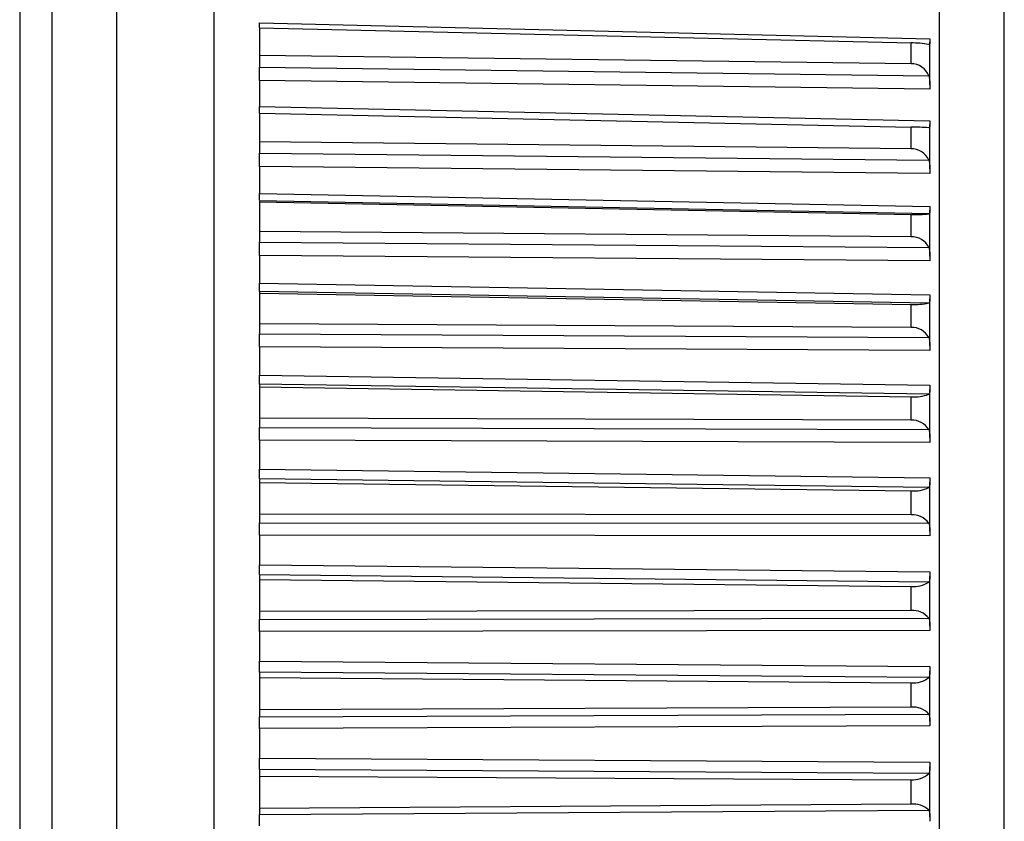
# Model space of a CAD drawing. Header units: millimetres. Extents: x -103 to 103, y 0 to 140.
# Tile 28 of 30: x 88 to 103, y 73 to 86. Entities that reach past the tile are written whole.
import ezdxf

# ---------------------------------------------------------------- set-up
doc = ezdxf.new("R2010")
doc.units = ezdxf.units.MM

msp = doc.modelspace()

# ---------------------------------------------------------------- linework, layer by layer
at = {"color": 7, "linetype": 'Continuous', "lineweight": 25}
for p, q in [((88.2, 138.498), (88.2, 52.437)), ((88.209, 52.537), (88.209, 138.398)), ((89.7, 52.539), (89.7, 95.401)), ((91.2, 2.887), (91.2, 95.401)), ((102.401, 52.768), (102.401, 95.034)), ((103.4, 54.802), (103.4, 92.999)), ((91.9, 85.509), (102.25, 85.267)), ((91.9, 85.436), (91.9, 84.826)), ((91.9, 85.436), (101.96, 85.201)), ((101.96, 84.879), (101.96, 85.201)), ((102.25, 84.555), (102.25, 85.214)), ((101.96, 84.879), (91.9, 85.009)), ((91.9, 84.826), (102.234, 84.693)), ((102.25, 84.486), (91.9, 84.619)), ((91.9, 84.619), (91.9, 84.218)), ((91.9, 84.218), (102.25, 83.996)), ((91.9, 84.118), (101.96, 83.902)), ((91.9, 84.118), (91.9, 83.498)), ((102.25, 83.255), (102.25, 83.94)), ((101.96, 83.567), (101.96, 83.902)), ((101.96, 83.567), (91.9, 83.673)), ((91.9, 83.498), (102.234, 83.39)), ((102.25, 83.184), (91.9, 83.292)), ((91.9, 83.292), (91.9, 82.877)), ((91.9, 82.877), (102.25, 82.676)), ((91.9, 82.761), (91.9, 82.125)), ((102.234, 82.56), (91.9, 82.761)), ((91.9, 82.749), (101.96, 82.554)), ((101.96, 82.208), (101.96, 82.554)), ((102.25, 81.908), (102.25, 82.617)), ((101.96, 82.208), (91.9, 82.29)), ((91.9, 82.125), (102.234, 82.041)), ((102.25, 81.836), (91.9, 81.92)), ((91.9, 81.92), (91.9, 81.492)), ((91.9, 81.492), (102.25, 81.313)), ((91.9, 81.364), (91.9, 80.711)), ((102.234, 81.185), (91.9, 81.364)), ((91.9, 81.338), (101.96, 81.164)), ((102.25, 80.523), (102.25, 81.251)), ((101.96, 80.808), (101.96, 81.164)), ((101.96, 80.808), (91.9, 80.866)), ((91.9, 80.711), (102.234, 80.652)), ((102.25, 80.45), (91.9, 80.509)), ((91.9, 80.509), (91.9, 80.071)), ((91.9, 80.071), (102.25, 79.914)), ((91.9, 79.932), (91.9, 79.264)), ((102.234, 79.775), (91.9, 79.932)), ((91.9, 79.89), (101.96, 79.738)), ((102.25, 79.106), (102.25, 79.85)), ((101.96, 79.375), (101.96, 79.738)), ((101.96, 79.375), (91.9, 79.408)), ((91.9, 79.264), (102.234, 79.231)), ((102.25, 79.032), (91.9, 79.066)), ((91.9, 79.066), (91.9, 78.619)), ((91.9, 78.619), (102.25, 78.486)), ((91.9, 78.47), (91.9, 77.791)), ((102.234, 78.337), (91.9, 78.47)), ((91.9, 78.413), (101.96, 78.284)), ((101.96, 77.915), (101.96, 78.284)), ((102.25, 77.663), (102.25, 78.419)), ((101.96, 77.915), (91.9, 77.923)), ((91.9, 77.791), (102.234, 77.783)), ((102.25, 77.589), (91.9, 77.598)), ((91.9, 77.598), (91.9, 77.144)), ((91.9, 77.144), (102.25, 77.036)), ((91.9, 76.985), (91.9, 76.298)), ((102.234, 76.876), (91.9, 76.985)), ((91.9, 76.915), (101.96, 76.809)), ((102.25, 76.202), (102.25, 76.967)), ((101.96, 76.435), (101.96, 76.809)), ((101.96, 76.435), (91.9, 76.419)), ((91.9, 76.298), (102.234, 76.316)), ((102.25, 76.129), (91.9, 76.111)), ((91.9, 76.111), (91.9, 75.654)), ((91.9, 75.654), (102.25, 75.57)), ((91.9, 75.486), (91.9, 74.795)), ((102.234, 75.402), (91.9, 75.486)), ((91.9, 75.401), (101.96, 75.319)), ((102.25, 74.729), (102.25, 75.5)), ((101.96, 74.943), (101.96, 75.319)), ((101.96, 74.943), (91.9, 74.902)), ((91.9, 74.795), (102.234, 74.838)), ((102.25, 74.657), (91.9, 74.614)), ((91.9, 74.614), (91.9, 74.155)), ((91.9, 74.155), (102.25, 74.096)), ((102.25, 73.253), (102.25, 74.024)), ((91.9, 73.979), (91.9, 73.286)), ((102.234, 73.919), (91.9, 73.979)), ((91.9, 73.88), (101.96, 73.823)), ((101.96, 73.446), (101.96, 73.823)), ((101.96, 73.446), (91.9, 73.38)), ((91.9, 73.286), (102.234, 73.355))]:
    msp.add_line(p, q, dxfattribs=at)
for centre, radius, start, end in [((101.971, 83.82), 1.381, 79.0254, 90.4363), ((101.963, 84.588), 0.291, 21.2271, 90.4107), ((101.859, 77.137), 6.766, 86.8198, 89.1377), ((101.967, 83.277), 0.29, 23.0674, 91.2371), ((102.048, 84.824), 2.272, 267.7975, 274.7017), ((101.971, 81.917), 0.291, 25.2257, 92.0907), ((102.02, 82.152), 0.99, 266.5393, 282.4731), ((101.975, 80.516), 0.292, 27.7385, 92.9458), ((102.012, 80.387), 0.651, 265.4734, 289.9513), ((101.98, 79.08), 0.295, 30.6462, 93.7711), ((102.007, 78.783), 0.5, 264.6784, 296.99), ((101.984, 77.614), 0.301, 33.9925, 94.529), ((102.003, 77.226), 0.419, 264.1933, 303.4907), ((101.989, 76.126), 0.311, 37.8229, 95.1757), ((101.999, 75.688), 0.37, 264.0201, 309.4018), ((101.993, 74.619), 0.326, 42.1819, 95.6623), ((101.995, 74.161), 0.339, 264.133, 314.7104), ((101.997, 73.099), 0.349, 47.109, 95.9375)]:
    msp.add_arc(centre, radius, start, end, dxfattribs=at)
for points in [[(88.7, 58.213), (88.7, 72.229), (88.7, 87.294), (88.7, 103.279)], [(91.9, 77.598), (91.9, 77.669), (91.9, 77.746), (91.9, 77.791)], [(91.9, 75.486), (91.9, 75.514), (91.9, 75.581), (91.9, 75.654)]]:
    msp.add_open_spline(points, degree=3, dxfattribs=at)
for points, knots in [([(91.9, 85.439), (91.9, 85.442), (91.9, 85.448), (91.9, 85.462), (91.9, 85.481), (91.9, 85.499), (91.9, 85.509)], [0, 0, 0, 0, 0.195349, 0.353157, 0.671884, 1, 1, 1, 1]), ([(102.25, 85.267), (102.25, 85.258), (102.25, 85.249), (102.25, 85.241), (102.25, 85.233), (102.25, 85.225), (102.25, 85.218), (102.25, 85.212), (102.25, 85.205), (102.25, 85.2), (102.25, 85.195), (102.249, 85.191), (102.249, 85.187), (102.248, 85.183), (102.247, 85.181), (102.246, 85.179), (102.245, 85.177), (102.243, 85.176), (102.241, 85.175), (102.239, 85.175), (102.237, 85.175), (102.234, 85.176)], [0, 0, 0, 0, 0.0000330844, 0.0000330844, 0.0000330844, 0.0000661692, 0.0000661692, 0.0000661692, 0.0000989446, 0.0000989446, 0.0000989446, 0.0001308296, 0.0001308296, 0.0001308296, 0.000161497, 0.000161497, 0.000161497, 0.0001901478, 0.0001901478, 0.0001901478, 0.0002195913, 0.0002195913, 0.0002195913, 0.0002195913]), ([(91.9, 84.619), (91.9, 84.628), (91.9, 84.638), (91.9, 84.649), (91.9, 84.659), (91.9, 84.67), (91.9, 84.681), (91.9, 84.692), (91.9, 84.703), (91.9, 84.714), (91.9, 84.725), (91.9, 84.736), (91.9, 84.747), (91.9, 84.752), (91.9, 84.758), (91.9, 84.763), (91.9, 84.774), (91.9, 84.785), (91.9, 84.795), (91.9, 84.806), (91.9, 84.816), (91.9, 84.826)], [0, 0, 0, 0, 0.0000331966, 0.0000331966, 0.0000331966, 0.0000663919, 0.0000663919, 0.0000663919, 0.0000995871, 0.0000995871, 0.0000995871, 0.0001327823, 0.0001327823, 0.0001327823, 0.0001492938, 0.0001492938, 0.0001492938, 0.0001827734, 0.0001827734, 0.0001827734, 0.0002172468, 0.0002172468, 0.0002172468, 0.0002172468]), ([(102.234, 84.693), (102.237, 84.685), (102.239, 84.677), (102.241, 84.668), (102.243, 84.659), (102.245, 84.65), (102.246, 84.64), (102.247, 84.631), (102.248, 84.621), (102.249, 84.611), (102.249, 84.601), (102.25, 84.592), (102.25, 84.582), (102.25, 84.572), (102.25, 84.562), (102.25, 84.552), (102.25, 84.542), (102.25, 84.533), (102.25, 84.523), (102.25, 84.51), (102.25, 84.498), (102.25, 84.486)], [0, 0, 0, 0, 0.0000302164, 0.0000302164, 0.0000302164, 0.0000598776, 0.0000598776, 0.0000598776, 0.0000895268, 0.0000895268, 0.0000895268, 0.0001191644, 0.0001191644, 0.0001191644, 0.000148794, 0.000148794, 0.000148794, 0.00017842, 0.00017842, 0.00017842, 0.0002196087, 0.0002196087, 0.0002196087, 0.0002196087]), ([(91.9, 84.118), (91.9, 84.119), (91.9, 84.123), (91.9, 84.136), (91.9, 84.151), (91.9, 84.168), (91.9, 84.189), (91.9, 84.208), (91.9, 84.218)], [0, 0, 0, 0, 0.147464, 0.335164, 0.52282, 0.616404, 0.805418, 1, 1, 1, 1]), ([(102.25, 83.996), (102.25, 83.987), (102.25, 83.977), (102.25, 83.969), (102.25, 83.96), (102.25, 83.952), (102.25, 83.944), (102.25, 83.937), (102.25, 83.93), (102.25, 83.924), (102.25, 83.919), (102.249, 83.914), (102.249, 83.909), (102.248, 83.905), (102.247, 83.902), (102.246, 83.899), (102.245, 83.897), (102.243, 83.895), (102.241, 83.894), (102.239, 83.893), (102.237, 83.892), (102.234, 83.892)], [0, 0, 0, 0, 0.0000330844, 0.0000330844, 0.0000330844, 0.0000661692, 0.0000661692, 0.0000661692, 0.0000989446, 0.0000989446, 0.0000989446, 0.0001308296, 0.0001308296, 0.0001308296, 0.000161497, 0.000161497, 0.000161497, 0.0001901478, 0.0001901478, 0.0001901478, 0.0002195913, 0.0002195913, 0.0002195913, 0.0002195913]), ([(91.9, 83.292), (91.9, 83.302), (91.9, 83.313), (91.9, 83.323), (91.9, 83.334), (91.9, 83.345), (91.9, 83.356), (91.9, 83.367), (91.9, 83.378), (91.9, 83.389), (91.9, 83.4), (91.9, 83.411), (91.9, 83.422), (91.9, 83.427), (91.9, 83.433), (91.9, 83.438), (91.9, 83.449), (91.9, 83.459), (91.9, 83.469), (91.9, 83.479), (91.9, 83.489), (91.9, 83.498)], [0, 0, 0, 0, 0.0000331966, 0.0000331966, 0.0000331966, 0.0000663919, 0.0000663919, 0.0000663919, 0.0000995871, 0.0000995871, 0.0000995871, 0.0001327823, 0.0001327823, 0.0001327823, 0.0001492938, 0.0001492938, 0.0001492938, 0.0001827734, 0.0001827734, 0.0001827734, 0.0002172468, 0.0002172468, 0.0002172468, 0.0002172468]), ([(102.234, 83.39), (102.237, 83.383), (102.239, 83.374), (102.241, 83.366), (102.243, 83.357), (102.245, 83.348), (102.246, 83.339), (102.247, 83.33), (102.248, 83.32), (102.249, 83.311), (102.249, 83.301), (102.25, 83.291), (102.25, 83.281), (102.25, 83.271), (102.25, 83.261), (102.25, 83.252), (102.25, 83.242), (102.25, 83.232), (102.25, 83.222), (102.25, 83.209), (102.25, 83.196), (102.25, 83.184)], [0, 0, 0, 0, 0.0000302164, 0.0000302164, 0.0000302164, 0.0000598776, 0.0000598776, 0.0000598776, 0.0000895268, 0.0000895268, 0.0000895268, 0.0001191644, 0.0001191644, 0.0001191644, 0.000148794, 0.000148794, 0.000148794, 0.00017842, 0.00017842, 0.00017842, 0.0002196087, 0.0002196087, 0.0002196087, 0.0002196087]), ([(91.9, 82.772), (91.9, 82.773), (91.9, 82.777), (91.9, 82.79), (91.9, 82.806), (91.9, 82.833), (91.9, 82.857), (91.9, 82.877)], [0, 0, 0, 0, 0.060911, 0.268003, 0.475047, 0.5783, 1, 1, 1, 1]), ([(102.25, 82.676), (102.25, 82.666), (102.25, 82.657), (102.25, 82.647), (102.25, 82.638), (102.25, 82.63), (102.25, 82.622), (102.25, 82.614), (102.25, 82.606), (102.25, 82.6), (102.25, 82.593), (102.249, 82.588), (102.249, 82.583), (102.248, 82.578), (102.247, 82.574), (102.246, 82.571), (102.245, 82.568), (102.243, 82.565), (102.241, 82.563), (102.239, 82.562), (102.237, 82.56), (102.234, 82.56)], [0, 0, 0, 0, 0.0000330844, 0.0000330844, 0.0000330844, 0.0000661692, 0.0000661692, 0.0000661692, 0.0000989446, 0.0000989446, 0.0000989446, 0.0001308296, 0.0001308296, 0.0001308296, 0.000161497, 0.000161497, 0.000161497, 0.0001901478, 0.0001901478, 0.0001901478, 0.0002195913, 0.0002195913, 0.0002195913, 0.0002195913]), ([(91.9, 81.92), (91.9, 81.931), (91.9, 81.941), (91.9, 81.952), (91.9, 81.963), (91.9, 81.974), (91.9, 81.985), (91.9, 81.996), (91.9, 82.007), (91.9, 82.018), (91.9, 82.029), (91.9, 82.04), (91.9, 82.051), (91.9, 82.056), (91.9, 82.061), (91.9, 82.066), (91.9, 82.077), (91.9, 82.087), (91.9, 82.097), (91.9, 82.106), (91.9, 82.116), (91.9, 82.125)], [0, 0, 0, 0, 0.0000331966, 0.0000331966, 0.0000331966, 0.0000663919, 0.0000663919, 0.0000663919, 0.0000995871, 0.0000995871, 0.0000995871, 0.0001327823, 0.0001327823, 0.0001327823, 0.0001492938, 0.0001492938, 0.0001492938, 0.0001827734, 0.0001827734, 0.0001827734, 0.0002172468, 0.0002172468, 0.0002172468, 0.0002172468]), ([(102.234, 82.041), (102.237, 82.034), (102.239, 82.026), (102.241, 82.018), (102.243, 82.009), (102.245, 82.001), (102.246, 81.992), (102.247, 81.983), (102.248, 81.974), (102.249, 81.964), (102.249, 81.955), (102.25, 81.945), (102.25, 81.935), (102.25, 81.925), (102.25, 81.915), (102.25, 81.905), (102.25, 81.895), (102.25, 81.886), (102.25, 81.876), (102.25, 81.862), (102.25, 81.849), (102.25, 81.836)], [0, 0, 0, 0, 0.0000302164, 0.0000302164, 0.0000302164, 0.0000598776, 0.0000598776, 0.0000598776, 0.0000895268, 0.0000895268, 0.0000895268, 0.0001191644, 0.0001191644, 0.0001191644, 0.000148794, 0.000148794, 0.000148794, 0.00017842, 0.00017842, 0.00017842, 0.0002196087, 0.0002196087, 0.0002196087, 0.0002196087]), ([(91.9, 81.364), (91.9, 81.366), (91.9, 81.368), (91.9, 81.371), (91.9, 81.374), (91.9, 81.378), (91.9, 81.383), (91.9, 81.388), (91.9, 81.394), (91.9, 81.4), (91.9, 81.407), (91.9, 81.414), (91.9, 81.422), (91.9, 81.426), (91.9, 81.43), (91.9, 81.434), (91.9, 81.442), (91.9, 81.452), (91.9, 81.461), (91.9, 81.471), (91.9, 81.482), (91.9, 81.492)], [0, 0, 0, 0, 0.0000332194, 0.0000332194, 0.0000332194, 0.0000664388, 0.0000664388, 0.0000664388, 0.0000996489, 0.0000996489, 0.0000996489, 0.000132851, 0.000132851, 0.000132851, 0.0001493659, 0.0001493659, 0.0001493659, 0.0001828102, 0.0001828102, 0.0001828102, 0.0002172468, 0.0002172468, 0.0002172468, 0.0002172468]), ([(102.25, 81.313), (102.25, 81.303), (102.25, 81.293), (102.25, 81.284), (102.25, 81.274), (102.25, 81.265), (102.25, 81.256), (102.25, 81.248), (102.25, 81.24), (102.25, 81.233), (102.25, 81.226), (102.249, 81.22), (102.249, 81.214), (102.248, 81.209), (102.247, 81.204), (102.246, 81.2), (102.245, 81.196), (102.243, 81.193), (102.241, 81.191), (102.239, 81.188), (102.237, 81.186), (102.234, 81.185)], [0, 0, 0, 0, 0.0000330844, 0.0000330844, 0.0000330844, 0.0000661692, 0.0000661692, 0.0000661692, 0.0000989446, 0.0000989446, 0.0000989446, 0.0001308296, 0.0001308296, 0.0001308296, 0.000161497, 0.000161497, 0.000161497, 0.0001901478, 0.0001901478, 0.0001901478, 0.0002195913, 0.0002195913, 0.0002195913, 0.0002195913]), ([(91.9, 80.509), (91.9, 80.52), (91.9, 80.531), (91.9, 80.542), (91.9, 80.553), (91.9, 80.564), (91.9, 80.575), (91.9, 80.586), (91.9, 80.597), (91.9, 80.608), (91.9, 80.619), (91.9, 80.629), (91.9, 80.64), (91.9, 80.645), (91.9, 80.65), (91.9, 80.655), (91.9, 80.665), (91.9, 80.675), (91.9, 80.684), (91.9, 80.694), (91.9, 80.703), (91.9, 80.711)], [0, 0, 0, 0, 0.0000331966, 0.0000331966, 0.0000331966, 0.0000663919, 0.0000663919, 0.0000663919, 0.0000995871, 0.0000995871, 0.0000995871, 0.0001327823, 0.0001327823, 0.0001327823, 0.0001492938, 0.0001492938, 0.0001492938, 0.0001827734, 0.0001827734, 0.0001827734, 0.0002172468, 0.0002172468, 0.0002172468, 0.0002172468]), ([(102.234, 80.652), (102.237, 80.645), (102.239, 80.638), (102.241, 80.63), (102.243, 80.622), (102.245, 80.614), (102.246, 80.605), (102.247, 80.597), (102.248, 80.588), (102.249, 80.578), (102.249, 80.569), (102.25, 80.559), (102.25, 80.55), (102.25, 80.54), (102.25, 80.53), (102.25, 80.52), (102.25, 80.51), (102.25, 80.5), (102.25, 80.49), (102.25, 80.477), (102.25, 80.463), (102.25, 80.45)], [0, 0, 0, 0, 0.0000302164, 0.0000302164, 0.0000302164, 0.0000598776, 0.0000598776, 0.0000598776, 0.0000895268, 0.0000895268, 0.0000895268, 0.0001191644, 0.0001191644, 0.0001191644, 0.000148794, 0.000148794, 0.000148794, 0.00017842, 0.00017842, 0.00017842, 0.0002196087, 0.0002196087, 0.0002196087, 0.0002196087]), ([(91.9, 79.932), (91.9, 79.934), (91.9, 79.937), (91.9, 79.941), (91.9, 79.945), (91.9, 79.949), (91.9, 79.955), (91.9, 79.96), (91.9, 79.967), (91.9, 79.974), (91.9, 79.981), (91.9, 79.989), (91.9, 79.997), (91.9, 80.001), (91.9, 80.006), (91.9, 80.01), (91.9, 80.019), (91.9, 80.029), (91.9, 80.039), (91.9, 80.049), (91.9, 80.06), (91.9, 80.071)], [0, 0, 0, 0, 0.0000332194, 0.0000332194, 0.0000332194, 0.0000664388, 0.0000664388, 0.0000664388, 0.0000996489, 0.0000996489, 0.0000996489, 0.000132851, 0.000132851, 0.000132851, 0.0001493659, 0.0001493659, 0.0001493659, 0.0001828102, 0.0001828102, 0.0001828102, 0.0002172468, 0.0002172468, 0.0002172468, 0.0002172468]), ([(102.25, 79.914), (102.25, 79.904), (102.25, 79.894), (102.25, 79.884), (102.25, 79.874), (102.25, 79.864), (102.25, 79.855), (102.25, 79.846), (102.25, 79.838), (102.25, 79.83), (102.25, 79.823), (102.249, 79.816), (102.249, 79.81), (102.248, 79.804), (102.247, 79.798), (102.246, 79.794), (102.245, 79.789), (102.243, 79.786), (102.241, 79.783), (102.239, 79.779), (102.237, 79.777), (102.234, 79.775)], [0, 0, 0, 0, 0.0000330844, 0.0000330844, 0.0000330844, 0.0000661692, 0.0000661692, 0.0000661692, 0.0000989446, 0.0000989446, 0.0000989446, 0.0001308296, 0.0001308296, 0.0001308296, 0.000161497, 0.000161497, 0.000161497, 0.0001901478, 0.0001901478, 0.0001901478, 0.0002195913, 0.0002195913, 0.0002195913, 0.0002195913]), ([(91.9, 79.066), (91.9, 79.077), (91.9, 79.088), (91.9, 79.099), (91.9, 79.11), (91.9, 79.121), (91.9, 79.132), (91.9, 79.143), (91.9, 79.154), (91.9, 79.165), (91.9, 79.175), (91.9, 79.186), (91.9, 79.196), (91.9, 79.201), (91.9, 79.206), (91.9, 79.211), (91.9, 79.221), (91.9, 79.23), (91.9, 79.239), (91.9, 79.248), (91.9, 79.256), (91.9, 79.264)], [0, 0, 0, 0, 0.0000331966, 0.0000331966, 0.0000331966, 0.0000663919, 0.0000663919, 0.0000663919, 0.0000995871, 0.0000995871, 0.0000995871, 0.0001327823, 0.0001327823, 0.0001327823, 0.0001492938, 0.0001492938, 0.0001492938, 0.0001827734, 0.0001827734, 0.0001827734, 0.0002172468, 0.0002172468, 0.0002172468, 0.0002172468]), ([(102.234, 79.231), (102.237, 79.224), (102.239, 79.217), (102.241, 79.21), (102.243, 79.202), (102.245, 79.194), (102.246, 79.186), (102.247, 79.178), (102.248, 79.169), (102.249, 79.16), (102.249, 79.151), (102.25, 79.141), (102.25, 79.132), (102.25, 79.122), (102.25, 79.113), (102.25, 79.103), (102.25, 79.093), (102.25, 79.083), (102.25, 79.073), (102.25, 79.059), (102.25, 79.046), (102.25, 79.032)], [0, 0, 0, 0, 0.0000302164, 0.0000302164, 0.0000302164, 0.0000598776, 0.0000598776, 0.0000598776, 0.0000895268, 0.0000895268, 0.0000895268, 0.0001191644, 0.0001191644, 0.0001191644, 0.000148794, 0.000148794, 0.000148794, 0.00017842, 0.00017842, 0.00017842, 0.0002196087, 0.0002196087, 0.0002196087, 0.0002196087]), ([(91.9, 78.47), (91.9, 78.473), (91.9, 78.476), (91.9, 78.481), (91.9, 78.485), (91.9, 78.491), (91.9, 78.497), (91.9, 78.503), (91.9, 78.51), (91.9, 78.518), (91.9, 78.526), (91.9, 78.534), (91.9, 78.543), (91.9, 78.547), (91.9, 78.552), (91.9, 78.556), (91.9, 78.566), (91.9, 78.576), (91.9, 78.586), (91.9, 78.597), (91.9, 78.608), (91.9, 78.619)], [0, 0, 0, 0, 0.0000332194, 0.0000332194, 0.0000332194, 0.0000664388, 0.0000664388, 0.0000664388, 0.0000996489, 0.0000996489, 0.0000996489, 0.000132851, 0.000132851, 0.000132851, 0.0001493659, 0.0001493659, 0.0001493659, 0.0001828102, 0.0001828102, 0.0001828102, 0.0002172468, 0.0002172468, 0.0002172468, 0.0002172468]), ([(102.25, 78.486), (102.25, 78.475), (102.25, 78.465), (102.25, 78.455), (102.25, 78.444), (102.25, 78.434), (102.25, 78.425), (102.25, 78.416), (102.25, 78.407), (102.25, 78.399), (102.25, 78.391), (102.249, 78.383), (102.249, 78.376), (102.248, 78.37), (102.247, 78.364), (102.246, 78.359), (102.245, 78.354), (102.243, 78.349), (102.241, 78.346), (102.239, 78.342), (102.237, 78.339), (102.234, 78.337)], [0, 0, 0, 0, 0.0000330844, 0.0000330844, 0.0000330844, 0.0000661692, 0.0000661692, 0.0000661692, 0.0000989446, 0.0000989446, 0.0000989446, 0.0001308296, 0.0001308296, 0.0001308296, 0.000161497, 0.000161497, 0.000161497, 0.0001901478, 0.0001901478, 0.0001901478, 0.0002195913, 0.0002195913, 0.0002195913, 0.0002195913]), ([(102.234, 77.783), (102.237, 77.777), (102.239, 77.77), (102.241, 77.763), (102.243, 77.756), (102.245, 77.749), (102.246, 77.741), (102.247, 77.733), (102.248, 77.725), (102.249, 77.716), (102.249, 77.707), (102.25, 77.698), (102.25, 77.689), (102.25, 77.679), (102.25, 77.67), (102.25, 77.66), (102.25, 77.65), (102.25, 77.64), (102.25, 77.63), (102.25, 77.617), (102.25, 77.603), (102.25, 77.589)], [0, 0, 0, 0, 0.0000302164, 0.0000302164, 0.0000302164, 0.0000598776, 0.0000598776, 0.0000598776, 0.0000895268, 0.0000895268, 0.0000895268, 0.0001191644, 0.0001191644, 0.0001191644, 0.000148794, 0.000148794, 0.000148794, 0.00017842, 0.00017842, 0.00017842, 0.0002196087, 0.0002196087, 0.0002196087, 0.0002196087]), ([(91.9, 76.985), (91.9, 76.989), (91.9, 76.993), (91.9, 76.999), (91.9, 77.004), (91.9, 77.01), (91.9, 77.017), (91.9, 77.024), (91.9, 77.031), (91.9, 77.04), (91.9, 77.048), (91.9, 77.057), (91.9, 77.066), (91.9, 77.07), (91.9, 77.075), (91.9, 77.08), (91.9, 77.09), (91.9, 77.1), (91.9, 77.111), (91.9, 77.122), (91.9, 77.133), (91.9, 77.144)], [0, 0, 0, 0, 0.0000332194, 0.0000332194, 0.0000332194, 0.0000664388, 0.0000664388, 0.0000664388, 0.0000996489, 0.0000996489, 0.0000996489, 0.000132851, 0.000132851, 0.000132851, 0.0001493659, 0.0001493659, 0.0001493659, 0.0001828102, 0.0001828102, 0.0001828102, 0.0002172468, 0.0002172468, 0.0002172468, 0.0002172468]), ([(102.25, 77.036), (102.25, 77.025), (102.25, 77.014), (102.25, 77.003), (102.25, 76.993), (102.25, 76.983), (102.25, 76.973), (102.25, 76.963), (102.25, 76.954), (102.25, 76.945), (102.25, 76.937), (102.249, 76.929), (102.249, 76.921), (102.248, 76.914), (102.247, 76.908), (102.246, 76.902), (102.245, 76.896), (102.243, 76.892), (102.241, 76.887), (102.239, 76.883), (102.237, 76.879), (102.234, 76.876)], [0, 0, 0, 0, 0.0000330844, 0.0000330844, 0.0000330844, 0.0000661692, 0.0000661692, 0.0000661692, 0.0000989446, 0.0000989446, 0.0000989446, 0.0001308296, 0.0001308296, 0.0001308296, 0.000161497, 0.000161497, 0.000161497, 0.0001901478, 0.0001901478, 0.0001901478, 0.0002195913, 0.0002195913, 0.0002195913, 0.0002195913]), ([(102.234, 76.316), (102.237, 76.311), (102.239, 76.305), (102.241, 76.298), (102.243, 76.292), (102.245, 76.285), (102.246, 76.277), (102.247, 76.27), (102.248, 76.262), (102.249, 76.253), (102.249, 76.245), (102.25, 76.236), (102.25, 76.227), (102.25, 76.218), (102.25, 76.208), (102.25, 76.199), (102.25, 76.189), (102.25, 76.179), (102.25, 76.17), (102.25, 76.156), (102.25, 76.142), (102.25, 76.129)], [0, 0, 0, 0, 0.0000302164, 0.0000302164, 0.0000302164, 0.0000598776, 0.0000598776, 0.0000598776, 0.0000895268, 0.0000895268, 0.0000895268, 0.0001191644, 0.0001191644, 0.0001191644, 0.000148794, 0.000148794, 0.000148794, 0.00017842, 0.00017842, 0.00017842, 0.0002196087, 0.0002196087, 0.0002196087, 0.0002196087]), ([(91.9, 76.111), (91.9, 76.122), (91.9, 76.133), (91.9, 76.144), (91.9, 76.155), (91.9, 76.166), (91.9, 76.177), (91.9, 76.188), (91.9, 76.199), (91.9, 76.209), (91.9, 76.219), (91.9, 76.229), (91.9, 76.238), (91.9, 76.243), (91.9, 76.248), (91.9, 76.252), (91.9, 76.261), (91.9, 76.269), (91.9, 76.277), (91.9, 76.285), (91.9, 76.292), (91.9, 76.298)], [0, 0, 0, 0, 0.0000331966, 0.0000331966, 0.0000331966, 0.0000663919, 0.0000663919, 0.0000663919, 0.0000995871, 0.0000995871, 0.0000995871, 0.0001327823, 0.0001327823, 0.0001327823, 0.0001492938, 0.0001492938, 0.0001492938, 0.0001827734, 0.0001827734, 0.0001827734, 0.0002172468, 0.0002172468, 0.0002172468, 0.0002172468]), ([(102.25, 75.57), (102.25, 75.559), (102.25, 75.548), (102.25, 75.537), (102.25, 75.526), (102.25, 75.516), (102.25, 75.506), (102.25, 75.496), (102.25, 75.486), (102.25, 75.477), (102.25, 75.468), (102.249, 75.459), (102.249, 75.452), (102.248, 75.444), (102.247, 75.437), (102.246, 75.431), (102.245, 75.425), (102.243, 75.419), (102.241, 75.414), (102.239, 75.409), (102.237, 75.405), (102.234, 75.402)], [0, 0, 0, 0, 0.0000330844, 0.0000330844, 0.0000330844, 0.0000661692, 0.0000661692, 0.0000661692, 0.0000989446, 0.0000989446, 0.0000989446, 0.0001308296, 0.0001308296, 0.0001308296, 0.000161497, 0.000161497, 0.000161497, 0.0001901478, 0.0001901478, 0.0001901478, 0.0002195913, 0.0002195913, 0.0002195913, 0.0002195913]), ([(91.9, 74.614), (91.9, 74.625), (91.9, 74.636), (91.9, 74.647), (91.9, 74.658), (91.9, 74.669), (91.9, 74.68), (91.9, 74.69), (91.9, 74.701), (91.9, 74.71), (91.9, 74.72), (91.9, 74.73), (91.9, 74.739), (91.9, 74.743), (91.9, 74.748), (91.9, 74.752), (91.9, 74.76), (91.9, 74.768), (91.9, 74.775), (91.9, 74.782), (91.9, 74.789), (91.9, 74.795)], [0, 0, 0, 0, 0.0000331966, 0.0000331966, 0.0000331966, 0.0000663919, 0.0000663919, 0.0000663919, 0.0000995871, 0.0000995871, 0.0000995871, 0.0001327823, 0.0001327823, 0.0001327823, 0.0001492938, 0.0001492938, 0.0001492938, 0.0001827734, 0.0001827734, 0.0001827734, 0.0002172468, 0.0002172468, 0.0002172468, 0.0002172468]), ([(102.234, 74.838), (102.237, 74.833), (102.239, 74.828), (102.241, 74.822), (102.243, 74.816), (102.245, 74.809), (102.246, 74.802), (102.247, 74.795), (102.248, 74.787), (102.249, 74.779), (102.249, 74.771), (102.25, 74.763), (102.25, 74.754), (102.25, 74.745), (102.25, 74.736), (102.25, 74.727), (102.25, 74.717), (102.25, 74.707), (102.25, 74.698), (102.25, 74.684), (102.25, 74.67), (102.25, 74.657)], [0, 0, 0, 0, 0.0000302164, 0.0000302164, 0.0000302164, 0.0000598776, 0.0000598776, 0.0000598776, 0.0000895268, 0.0000895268, 0.0000895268, 0.0001191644, 0.0001191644, 0.0001191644, 0.000148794, 0.000148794, 0.000148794, 0.00017842, 0.00017842, 0.00017842, 0.0002196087, 0.0002196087, 0.0002196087, 0.0002196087]), ([(91.9, 73.979), (91.9, 73.984), (91.9, 73.99), (91.9, 73.996), (91.9, 74.003), (91.9, 74.01), (91.9, 74.018), (91.9, 74.026), (91.9, 74.035), (91.9, 74.044), (91.9, 74.053), (91.9, 74.063), (91.9, 74.073), (91.9, 74.078), (91.9, 74.083), (91.9, 74.088), (91.9, 74.099), (91.9, 74.109), (91.9, 74.12), (91.9, 74.132), (91.9, 74.143), (91.9, 74.155)], [0, 0, 0, 0, 0.0000332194, 0.0000332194, 0.0000332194, 0.0000664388, 0.0000664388, 0.0000664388, 0.0000996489, 0.0000996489, 0.0000996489, 0.000132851, 0.000132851, 0.000132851, 0.0001493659, 0.0001493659, 0.0001493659, 0.0001828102, 0.0001828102, 0.0001828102, 0.0002172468, 0.0002172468, 0.0002172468, 0.0002172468]), ([(102.25, 74.096), (102.25, 74.085), (102.25, 74.074), (102.25, 74.063), (102.25, 74.052), (102.25, 74.041), (102.25, 74.031), (102.25, 74.02), (102.25, 74.01), (102.25, 74.001), (102.25, 73.992), (102.249, 73.983), (102.249, 73.974), (102.248, 73.966), (102.247, 73.959), (102.246, 73.952), (102.245, 73.945), (102.243, 73.939), (102.241, 73.934), (102.239, 73.929), (102.237, 73.924), (102.234, 73.919)], [0, 0, 0, 0, 0.0000330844, 0.0000330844, 0.0000330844, 0.0000661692, 0.0000661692, 0.0000661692, 0.0000989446, 0.0000989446, 0.0000989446, 0.0001308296, 0.0001308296, 0.0001308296, 0.000161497, 0.000161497, 0.000161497, 0.0001901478, 0.0001901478, 0.0001901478, 0.0002195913, 0.0002195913, 0.0002195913, 0.0002195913]), ([(91.9, 73.113), (91.9, 73.124), (91.9, 73.135), (91.9, 73.146), (91.9, 73.157), (91.9, 73.168), (91.9, 73.178), (91.9, 73.188), (91.9, 73.199), (91.9, 73.208), (91.9, 73.218), (91.9, 73.227), (91.9, 73.235), (91.9, 73.239), (91.9, 73.243), (91.9, 73.247), (91.9, 73.255), (91.9, 73.262), (91.9, 73.269), (91.9, 73.276), (91.9, 73.281), (91.9, 73.286)], [0, 0, 0, 0, 0.0000331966, 0.0000331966, 0.0000331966, 0.0000663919, 0.0000663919, 0.0000663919, 0.0000995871, 0.0000995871, 0.0000995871, 0.0001327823, 0.0001327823, 0.0001327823, 0.0001492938, 0.0001492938, 0.0001492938, 0.0001827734, 0.0001827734, 0.0001827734, 0.0002172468, 0.0002172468, 0.0002172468, 0.0002172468]), ([(102.234, 73.355), (102.237, 73.351), (102.239, 73.346), (102.241, 73.34), (102.243, 73.335), (102.245, 73.329), (102.246, 73.322), (102.247, 73.316), (102.248, 73.309), (102.249, 73.301), (102.249, 73.293), (102.25, 73.285), (102.25, 73.277), (102.25, 73.268), (102.25, 73.259), (102.25, 73.25), (102.25, 73.241), (102.25, 73.232), (102.25, 73.222), (102.25, 73.209), (102.25, 73.195), (102.25, 73.181)], [0, 0, 0, 0, 0.0000302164, 0.0000302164, 0.0000302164, 0.0000598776, 0.0000598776, 0.0000598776, 0.0000895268, 0.0000895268, 0.0000895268, 0.0001191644, 0.0001191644, 0.0001191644, 0.000148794, 0.000148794, 0.000148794, 0.00017842, 0.00017842, 0.00017842, 0.0002196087, 0.0002196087, 0.0002196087, 0.0002196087])]:
    msp.add_open_spline(points, degree=3, knots=knots, dxfattribs=at)

doc.saveas('drawing.dxf')
